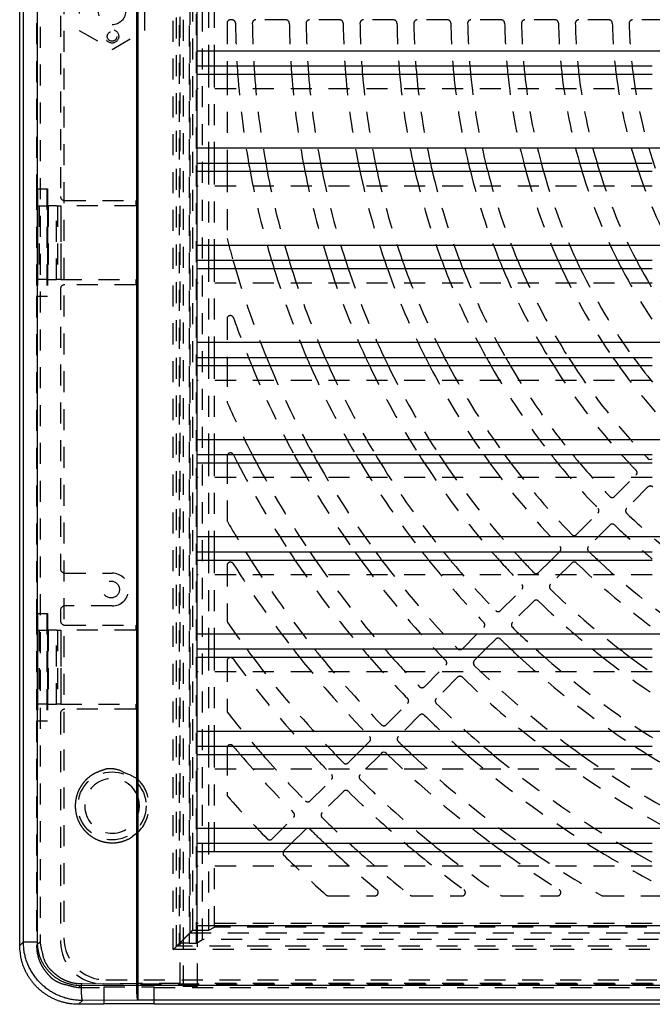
# Model space of a CAD drawing. Extents: x 1.5 to 27.9, y 0.7 to 20.5.
# Tile 1 of 34: x 1.5 to 5.2, y 1.7 to 7.5. Entities that reach past the tile are written whole.
import ezdxf

# ---------------------------------------------------------------- set-up
doc = ezdxf.new("R2010")
doc.units = 0
doc.linetypes.add('HIDDEN', pattern=[0.1875, 0.125, -0.0625])
doc.layers.add('ACSRY', color=30, linetype='CONTINUOUS')

# ---------------------------------------------------------------- blocks, each defined once
blk = doc.blocks.new('*E1')
at = {"layer": 'ACSRY', "color": 30, "linetype": 'HIDDEN'}
blk.add_circle((0, 0), 1, dxfattribs=at)

msp = doc.modelspace()

# ---------------------------------------------------------------- linework, layer by layer
at = {"layer": 'ACSRY', "color": 30, "linetype": 'CONTINUOUS'}
for p, q in [((2.1525, 1.8062), (2.1525, 13.3876)), ((2.1577, 13.3876), (2.1577, 1.8062)), ((1.4562, 2.0414), (1.4562, 13.1524)), ((1.4779, 2.0631), (1.4779, 13.1307)), ((1.5599, 13.1307), (1.5599, 2.0631)), ((2.5112, 7.3614), (2.5112, 7.8517)), ((13.3862, 7.3614), (2.5112, 7.3614)), ((2.5112, 6.7834), (2.5112, 7.2737)), ((2.5112, 7.2737), (5.2172, 7.2737)), ((2.5812, 7.2244), (2.5812, 7.2737)), ((2.6136, 7.2244), (2.6136, 7.2737)), ((2.6887, 7.2737), (2.6887, 7.2244)), ((2.5112, 7.2244), (5.2172, 7.2244)), ((13.3862, 6.7834), (2.5112, 6.7834)), ((2.5112, 6.2054), (2.5112, 6.6957)), ((2.5112, 6.6957), (5.2172, 6.6957)), ((2.5812, 6.6464), (2.5812, 6.6957)), ((2.6136, 6.6464), (2.6136, 6.6957)), ((2.6887, 6.6957), (2.6887, 6.6464)), ((2.5112, 6.6464), (5.2172, 6.6464)), ((13.3862, 6.2054), (2.5112, 6.2054)), ((2.5112, 5.6274), (2.5112, 6.1177)), ((2.5112, 6.1177), (5.2172, 6.1177)), ((2.5812, 6.0684), (2.5812, 6.1177)), ((2.6136, 6.0684), (2.6136, 6.1177)), ((2.5112, 6.0684), (5.2172, 6.0684)), ((13.3862, 5.6274), (2.5112, 5.6274)), ((2.5112, 5.0494), (2.5112, 5.5397)), ((2.5112, 5.5397), (5.2172, 5.5397)), ((2.5812, 5.4904), (2.5812, 5.5397)), ((2.6136, 5.4904), (2.6136, 5.5397)), ((2.6887, 5.5397), (2.6887, 5.4904)), ((2.5112, 5.4904), (5.2172, 5.4904)), ((13.3862, 5.0494), (2.5112, 5.0494)), ((2.5112, 4.4714), (2.5112, 4.9617)), ((2.5112, 4.9617), (5.2172, 4.9617)), ((2.5812, 4.9124), (2.5812, 4.9617)), ((2.6136, 4.9124), (2.6136, 4.9617)), ((2.6887, 4.9513), (2.6887, 4.9124)), ((2.5112, 4.9124), (5.2172, 4.9124)), ((13.3862, 4.4714), (2.5112, 4.4714)), ((2.5112, 3.8934), (2.5112, 4.3837)), ((2.5112, 4.3837), (5.2172, 4.3837)), ((2.5112, 4.3344), (5.2172, 4.3344)), ((2.5812, 4.3344), (2.5812, 4.3837)), ((2.6136, 4.3344), (2.6136, 4.3837)), ((4.6155, 4.3344), (4.6648, 4.3837)), ((13.3862, 3.8934), (2.5112, 3.8934)), ((2.5112, 3.3154), (2.5112, 3.8057)), ((2.5112, 3.8057), (5.2172, 3.8057)), ((2.5112, 3.7564), (5.2172, 3.7564)), ((2.5812, 3.7564), (2.5812, 3.8057)), ((2.6136, 3.7564), (2.6136, 3.8057)), ((4.2282, 3.8057), (4.1789, 3.7564)), ((13.3862, 3.3154), (2.5112, 3.3154)), ((2.5112, 2.7374), (2.5112, 3.2277)), ((2.5112, 3.2277), (5.2172, 3.2277)), ((2.5812, 3.1784), (2.5812, 3.2277)), ((2.6136, 3.1784), (2.6136, 3.2277)), ((3.4595, 3.1784), (3.5088, 3.2277)), ((2.5112, 3.1784), (5.2172, 3.1784)), ((2.6887, 3.2161), (2.6887, 3.1784)), ((3.6073, 3.1848), (3.6009, 3.1784)), ((13.3862, 2.7374), (2.5112, 2.7374)), ((2.5112, 2.1594), (2.5112, 2.6497)), ((2.5112, 2.6497), (5.2172, 2.6497)), ((2.5812, 2.6004), (2.5812, 2.6497)), ((2.6136, 2.6004), (2.6136, 2.6497)), ((3.0722, 2.6497), (3.0275, 2.605)), ((2.5112, 2.6004), (5.2172, 2.6004)), ((13.3862, 2.1594), (2.5112, 2.1594)), ((1.4562, 2.0414), (1.4779, 2.0631)), ((1.4779, 2.0631), (1.5599, 2.0631)), ((1.8208, 1.8046), (2.1525, 1.8062)), ((2.1577, 1.8062), (13.7397, 1.8062)), ((1.8286, 1.7148), (1.8057, 1.6919)), ((2.159, 1.7163), (1.8286, 1.7148)), ((13.7384, 1.7163), (2.159, 1.7163)), ((1.9562, 1.6919), (1.8057, 1.6919)), ((1.9562, 1.6919), (1.9562, 1.6961)), ((1.9562, 1.6961), (2.2562, 1.6961)), ((2.2562, 1.6961), (2.2562, 1.6919)), ((14.0917, 1.6919), (2.2562, 1.6919))]:
    msp.add_line(p, q, dxfattribs=at)
at = {"layer": 'ACSRY', "color": 30, "linetype": 'HIDDEN'}
for p, q in [((2.4112, 1.8157), (2.4112, 13.3781)), ((2.4291, 1.7978), (2.4291, 13.396)), ((2.3689, 2.0171), (2.3689, 13.1767)), ((1.5773, 13.1311), (1.5773, 2.0626)), ((2.3892, 2.0369), (2.3892, 13.1569)), ((2.4048, 13.1407), (2.4048, 2.053)), ((2.4647, 13.1378), (2.4647, 2.056)), ((2.5079, 2.056), (2.5079, 13.1378)), ((1.7192, 13.1069), (1.7192, 2.0869)), ((2.4688, 2.117), (2.4688, 13.0768)), ((2.4837, 13.0619), (2.4837, 2.1319)), ((2.5438, 2.0775), (2.5438, 13.1163)), ((2.1594, 3.0293), (2.1594, 12.1645)), ((1.6987, 8.6969), (1.6987, 6.4969)), ((1.5563, 8.6519), (1.5563, 6.5419)), ((2.5812, 7.2737), (2.5812, 7.8024)), ((2.6136, 7.2737), (2.6136, 7.8024)), ((1.8102, 7.7095), (1.8102, 7.4843)), ((2.2002, 7.4843), (2.2002, 7.7095)), ((2.6887, 7.5269), (2.6887, 7.2737)), ((2.7192, 7.5469), (2.7087, 7.5469)), ((3.0392, 7.5469), (2.8592, 7.5469)), ((3.3592, 7.5469), (3.1792, 7.5469)), ((3.6793, 7.5469), (3.4992, 7.5469)), ((3.9993, 7.5469), (3.8193, 7.5469)), ((4.3194, 7.5469), (4.1393, 7.5469)), ((4.6394, 7.5469), (4.4594, 7.5469)), ((4.9595, 7.5469), (4.7795, 7.5469)), ((5.2796, 7.5469), (5.0995, 7.5469)), ((1.8102, 7.4843), (2.0052, 7.3717)), ((2.0052, 7.3717), (2.2002, 7.4843)), ((2.5112, 7.2737), (2.5112, 7.3614)), ((2.5812, 6.6957), (2.5812, 7.2244)), ((2.6136, 6.6957), (2.6136, 7.2244)), ((2.6887, 7.2244), (2.6887, 6.6957)), ((5.2172, 7.1367), (2.5112, 7.1367)), ((2.5112, 6.6957), (2.5112, 6.7834)), ((2.5812, 6.1177), (2.5812, 6.6464)), ((2.6136, 6.1177), (2.6136, 6.6464)), ((2.6887, 6.6464), (2.6887, 6.2513)), ((1.5563, 6.5419), (1.5625, 6.5419)), ((1.5563, 6.5419), (1.5563, 5.9019)), ((1.5625, 6.5419), (1.6183, 6.5419)), ((1.5625, 6.5419), (1.5625, 5.9019)), ((1.6183, 6.5419), (1.6212, 6.5419)), ((1.6183, 6.5419), (1.6183, 5.9019)), ((1.6212, 6.5419), (1.6212, 5.9019)), ((5.2172, 6.5587), (2.5112, 6.5587)), ((1.5617, 6.4419), (1.6255, 6.4419)), ((1.5617, 6.4419), (1.5617, 6.0019)), ((1.5717, 6.4419), (1.5717, 6.0019)), ((1.6217, 6.4419), (1.6217, 6.0019)), ((1.6237, 6.4419), (1.6237, 6.0019)), ((1.6758, 6.4419), (1.6255, 6.4419)), ((1.6255, 6.4419), (1.6255, 6.0019)), ((1.6758, 6.4419), (1.6805, 6.4419)), ((1.6758, 6.0019), (1.6758, 6.4419)), ((1.6805, 6.4419), (1.7002, 6.4419)), ((1.6805, 6.4419), (1.6805, 6.0019)), ((2.1457, 6.4419), (1.7002, 6.4419)), ((1.7002, 6.4419), (1.7002, 6.0019)), ((1.7023, 6.0019), (1.7023, 6.4419)), ((1.7237, 6.4719), (2.1457, 6.4719)), ((2.1457, 6.4719), (2.1457, 6.4419)), ((2.5112, 6.1177), (2.5112, 6.2054)), ((2.5812, 5.5397), (2.5812, 6.0684)), ((2.6136, 5.5397), (2.6136, 6.0684)), ((1.6255, 6.0019), (1.5617, 6.0019)), ((1.6255, 6.0019), (1.6758, 6.0019)), ((1.6805, 6.0019), (1.6758, 6.0019)), ((1.7002, 6.0019), (1.6805, 6.0019)), ((1.7002, 6.0019), (2.1457, 6.0019)), ((2.1457, 6.0019), (2.1457, 5.9719)), ((5.2172, 5.9807), (2.5112, 5.9807)), ((1.6987, 5.9469), (1.6987, 4.2819)), ((2.1457, 5.9719), (1.7237, 5.9719)), ((1.5625, 5.9019), (1.5563, 5.9019)), ((1.5563, 5.9019), (1.5563, 4.0169)), ((1.6183, 5.9019), (1.5625, 5.9019)), ((1.6212, 5.9019), (1.6183, 5.9019)), ((2.6887, 5.768), (2.6887, 5.5397)), ((2.5112, 5.5397), (2.5112, 5.6274)), ((2.5812, 4.9617), (2.5812, 5.4904)), ((2.6136, 4.9617), (2.6136, 5.4904)), ((2.6887, 5.4904), (2.6887, 5.2784)), ((5.2172, 5.4027), (2.5112, 5.4027)), ((2.5112, 4.9617), (2.5112, 5.0494)), ((2.5812, 4.3837), (2.5812, 4.9124)), ((2.6136, 4.3837), (2.6136, 4.9124)), ((2.6887, 4.9124), (2.6887, 4.5728)), ((5.2172, 4.8247), (2.5112, 4.8247)), ((4.9934, 4.7123), (5.1207, 4.8396)), ((5.1914, 4.7689), (5.0641, 4.6416)), ((4.7671, 4.486), (4.8944, 4.6133)), ((4.9651, 4.5426), (4.8378, 4.4153)), ((2.5112, 4.3837), (2.5112, 4.4714)), ((2.5812, 3.8057), (2.5812, 4.3344)), ((2.6136, 3.8057), (2.6136, 4.3344)), ((4.5408, 4.2597), (4.6155, 4.3344)), ((4.6648, 4.3837), (4.6681, 4.387)), ((2.6887, 4.3017), (2.6887, 3.9748)), ((4.7388, 4.3163), (4.6115, 4.189)), ((1.7237, 4.2569), (2.0052, 4.2569)), ((5.2172, 4.2467), (2.5112, 4.2467)), ((4.3145, 4.0334), (4.4418, 4.1607)), ((2.0052, 4.0609), (1.7237, 4.0609)), ((4.5125, 4.09), (4.3852, 3.9627)), ((1.5563, 4.0169), (1.5625, 4.0169)), ((1.5563, 4.0169), (1.5563, 3.3769)), ((1.5625, 4.0169), (1.6183, 4.0169)), ((1.5625, 4.0169), (1.5625, 3.3769)), ((1.6183, 4.0169), (1.6212, 4.0169)), ((1.6183, 4.0169), (1.6183, 3.3769)), ((1.6212, 4.0169), (1.6212, 3.3769)), ((1.6987, 4.0359), (1.6987, 3.9719)), ((1.7237, 3.9469), (2.1457, 3.9469)), ((2.1457, 3.9469), (2.1457, 3.9169)), ((4.0882, 3.8071), (4.2155, 3.9344)), ((1.5617, 3.9169), (1.5617, 3.4769)), ((1.5617, 3.9169), (1.6255, 3.9169)), ((1.5717, 3.9169), (1.5717, 3.4769)), ((1.6217, 3.9169), (1.6217, 3.4769)), ((1.6237, 3.9169), (1.6237, 3.4769)), ((1.6758, 3.9169), (1.6255, 3.9169)), ((1.6255, 3.9169), (1.6255, 3.4769)), ((1.6758, 3.9169), (1.6805, 3.9169)), ((1.6758, 3.4769), (1.6758, 3.9169)), ((1.6805, 3.9169), (1.7002, 3.9169)), ((1.6805, 3.9169), (1.6805, 3.4769)), ((2.1457, 3.9169), (1.7002, 3.9169)), ((1.7002, 3.9169), (1.7002, 3.4769)), ((1.7023, 3.4769), (1.7023, 3.9169)), ((2.5112, 3.8057), (2.5112, 3.8934)), ((4.2862, 3.8637), (4.2282, 3.8057)), ((2.5812, 3.2277), (2.5812, 3.7564)), ((2.6136, 3.2277), (2.6136, 3.7564)), ((4.1789, 3.7564), (4.1589, 3.7364)), ((2.6887, 3.7339), (2.6887, 3.4377)), ((3.8619, 3.5808), (3.9892, 3.7081)), ((5.2172, 3.6687), (2.5112, 3.6687)), ((4.0599, 3.6374), (3.9326, 3.5101)), ((1.6255, 3.4769), (1.5617, 3.4769)), ((1.6255, 3.4769), (1.6758, 3.4769)), ((1.6805, 3.4769), (1.6758, 3.4769)), ((1.7002, 3.4769), (1.6805, 3.4769)), ((1.7002, 3.4769), (2.1457, 3.4769)), ((2.1457, 3.4769), (2.1457, 3.4469)), ((3.6356, 3.3545), (3.7629, 3.4818)), ((1.6987, 3.4219), (1.6987, 2.0639)), ((2.1457, 3.4469), (1.7237, 3.4469)), ((3.8336, 3.4111), (3.7063, 3.2838)), ((1.5625, 3.3769), (1.5563, 3.3769)), ((1.5563, 3.3769), (1.5563, 2.0417)), ((1.6183, 3.3769), (1.5625, 3.3769)), ((1.6212, 3.3769), (1.6183, 3.3769)), ((2.5112, 3.2277), (2.5112, 3.3154)), ((3.5088, 3.2277), (3.5366, 3.2555)), ((2.5812, 2.6497), (2.5812, 3.1784)), ((2.6136, 2.6497), (2.6136, 3.1784)), ((2.6887, 3.1784), (2.6887, 2.9404)), ((3.4093, 3.1282), (3.4595, 3.1784)), ((3.6009, 3.1784), (3.48, 3.0575)), ((5.2172, 3.0907), (2.5112, 3.0907)), ((3.183, 2.9019), (3.3103, 3.0292)), ((3.381, 2.9585), (3.2538, 2.8312)), ((2.1594, 2.8207), (2.1594, 2.923)), ((2.9568, 2.6757), (3.084, 2.8029)), ((2.1594, 1.8157), (2.1594, 2.7145)), ((2.5112, 2.6497), (2.5112, 2.7374)), ((3.1548, 2.7322), (3.0722, 2.6497)), ((2.5812, 2.1319), (2.5812, 2.6004)), ((2.6136, 2.1513), (2.6136, 2.6004)), ((5.2172, 2.5127), (2.5112, 2.5127)), ((3.2922, 2.3369), (3.5679, 2.3369)), ((3.7895, 2.3369), (4.0857, 2.3369)), ((4.3266, 2.3369), (4.6535, 2.3369)), ((4.9246, 2.3369), (5.3031, 2.3369)), ((5.2172, 2.1717), (2.5112, 2.1717)), ((2.4837, 2.1319), (2.4688, 2.117)), ((2.4688, 2.117), (13.4286, 2.117)), ((2.4837, 2.1319), (2.5812, 2.1319)), ((2.5112, 2.1594), (2.5112, 1.8157)), ((2.5812, 2.1319), (2.6136, 2.1513)), ((13.2838, 2.1513), (2.6136, 2.1513)), ((1.5773, 2.0626), (1.5563, 2.0417)), ((2.4048, 2.053), (2.3889, 2.0371)), ((2.4647, 2.056), (2.5079, 2.056)), ((2.5079, 2.056), (2.5438, 2.0775)), ((13.3536, 2.0775), (2.5438, 2.0775)), ((13.5285, 2.0171), (2.3689, 2.0171)), ((2.3889, 2.0371), (2.3892, 2.0369)), ((13.5092, 2.0369), (2.3892, 2.0369)), ((1.8281, 1.8141), (2.1594, 1.8157)), ((1.9692, 1.8369), (13.9292, 1.8369)), ((2.4112, 1.8157), (2.1594, 1.8157)), ((2.4291, 1.7978), (2.4112, 1.8157)), ((2.5112, 1.8157), (2.5112, 1.7978)), ((5.2172, 1.8157), (2.5112, 1.8157)), ((1.806, 1.792), (1.8281, 1.8141)), ((1.806, 1.792), (1.9562, 1.792)), ((1.9487, 1.8139), (13.9487, 1.8139)), ((1.9562, 1.7962), (1.9562, 1.6961)), ((1.9562, 1.7962), (2.2562, 1.7962)), ((2.2562, 1.6961), (2.2562, 1.7962)), ((2.2562, 1.792), (14.0914, 1.792)), ((2.5112, 1.7978), (2.4291, 1.7978))]:
    msp.add_line(p, q, dxfattribs=at)
for points in [[(2.1594, 2.7145), (2.1277, 2.6891, -0.040642), (2.0933, 2.6702, -0.045987), (2.0559, 2.658, -0.044456), (2.0174, 2.6525, -0.043637), (1.9803, 2.6539, -0.042805), (1.946, 2.6606, -0.037626), (1.9157, 2.6717, -0.038481), (1.8881, 2.6867, -0.036367), (1.8622, 2.706, -0.035462), (1.8383, 2.7302, -0.039699), (1.8173, 2.7599, -0.040264), (1.8007, 2.7942, -0.043483), (1.7903, 2.8321, -0.044426), (1.7865, 2.8719, -0.045177), (1.7902, 2.9117, -0.045283), (1.8007, 2.9496, -0.044888), (1.8174, 2.9838, -0.043387), (1.8383, 3.0136, -0.038183), (1.862, 3.0379, -0.040116), (1.8881, 3.0571, -0.044064), (1.9166, 3.0714, -0.033902), (1.946, 3.0831, -0.008895), (1.9764, 3.0927, -0.049989), (2.0174, 3.0913, -0.100653), (2.0791, 3.0695, -0.047754), (2.1594, 3.0293, -0.020935)], [(2.3689, 2.0171), (2.3738, 2.0216, 0.002945), (2.3786, 2.0261, 0.003191), (2.3833, 2.0307, 0.002981), (2.388, 2.0353, 0.002265), (2.3926, 2.04, 0.001726), (2.3972, 2.0446, 0.001218), (2.4017, 2.0492, 0.00083), (2.4062, 2.0538, 0.00046), (2.4106, 2.0584, 0.000209), (2.4149, 2.0629, 0.000012), (2.4192, 2.0673, -0.000192), (2.4234, 2.0717, -0.000459), (2.4276, 2.076, -0.000694), (2.4317, 2.0801, -0.00095), (2.4357, 2.0841, -0.000997), (2.4396, 2.088, -0.000812), (2.4433, 2.0918, -0.000648), (2.4469, 2.0954, -0.000442), (2.4503, 2.0988, -0.000288), (2.4536, 2.102, -0.00013), (2.4566, 2.105, -0.000058), (2.4593, 2.1076, -0.000079), (2.4617, 2.11, -0.000059), (2.4639, 2.1122, 0.000059), (2.4663, 2.1145, 0.000086), (2.4688, 2.117, 0.000051)], [(1.8281, 1.8141), (1.7961, 1.816, -0.03471), (1.7642, 1.822, -0.031593), (1.7324, 1.8325, -0.032197), (1.7015, 1.8476, -0.039237), (1.6728, 1.8679, -0.033275), (1.6472, 1.89, -0.017993), (1.6256, 1.9126, -0.040953), (1.6072, 1.9444, -0.067593), (1.5911, 1.9951, -0.037024), (1.5773, 2.0626, -0.02022)], [(2.4647, 2.056), (2.46, 2.056, 0.001297), (2.4554, 2.0559, 0.001439), (2.451, 2.0559, 0.001423), (2.4466, 2.0558, 0.001222), (2.4423, 2.0557, 0.00108), (2.4382, 2.0555, 0.000935), (2.4343, 2.0554, 0.000862), (2.4305, 2.0553, 0.000826), (2.4269, 2.0551, 0.000873), (2.4235, 2.055, 0.001009), (2.4203, 2.0548, 0.001452), (2.4174, 2.0547, 0.002364), (2.4147, 2.0545, 0.002253), (2.4123, 2.0543, 0.000526), (2.4103, 2.0542, 0.004738), (2.4084, 2.054, 0.017833), (2.4066, 2.0536, 0.021137), (2.4048, 2.053, 0.019214)], [(1.5563, 2.0417), (1.5579, 2.0126, 0.034379), (1.5633, 1.9832, 0.028974), (1.5724, 1.9531, 0.029886), (1.5861, 1.9233, 0.038613), (1.605, 1.8948, 0.031845), (1.6259, 1.8687, 0.015331), (1.6476, 1.8461, 0.042012), (1.68, 1.8261, 0.072518), (1.7335, 1.8081, 0.038098), (1.806, 1.792, 0.01974)], [(2.1537, 1.7807), (2.1535, 1.779, 0.001795), (2.1532, 1.7774, 0.001363), (2.1529, 1.7757, 0.001594), (2.1526, 1.7739, 0.002514), (2.1524, 1.7721, 0.003117), (2.1521, 1.7702, 0.003623), (2.1519, 1.7684, 0.004164), (2.1518, 1.7665, 0.004916), (2.1516, 1.7645, 0.005295), (2.1515, 1.7626, 0.005487), (2.1515, 1.7606, 0.006897), (2.1515, 1.7586, 0.009659), (2.1516, 1.7566, 0.010094), (2.1518, 1.7545, 0.00882), (2.152, 1.7524, 0.007644), (2.1523, 1.7503, 0.006389), (2.1527, 1.7482, 0.005399), (2.1531, 1.7461, 0.004425), (2.1536, 1.744, 0.00361), (2.154, 1.7418, 0.002722), (2.1545, 1.7398, 0.001991), (2.155, 1.7377, 0.001206), (2.1555, 1.7357, 0.000369), (2.156, 1.7337, -0.000787), (2.1565, 1.7318, -0.001366), (2.1569, 1.73, -0.001595), (2.1573, 1.7283, -0.004087), (2.1576, 1.7265, -0.00775), (2.1579, 1.7245, -0.006655), (2.1583, 1.7222, -0.004907)], [(2.1551, 1.7927), (2.1551, 1.7925, -0.00078), (2.1551, 1.7923, -0.000816), (2.1551, 1.7922, -0.000783), (2.1551, 1.792, -0.000674), (2.1551, 1.7918, -0.000628), (2.1551, 1.7917, -0.000637), (2.1551, 1.7915, -0.000631), (2.1551, 1.7914, -0.00061), (2.1551, 1.7912, -0.000594), (2.155, 1.791, -0.000579), (2.155, 1.7909, -0.000568), (2.155, 1.7907, -0.000556), (2.155, 1.7905, -0.000545), (2.155, 1.7904, -0.000533), (2.155, 1.7902, -0.000528), (2.155, 1.7901, -0.000528), (2.155, 1.7899, -0.000506), (2.1549, 1.7897, -0.000466), (2.1549, 1.7896, -0.000501), (2.1549, 1.7894, -0.000578), (2.1549, 1.7893, -0.000439), (2.1549, 1.7891, -0.000167), (2.1549, 1.789, -0.000589), (2.1549, 1.7888, -0.000973), (2.1548, 1.7885, -0.000474), (2.1548, 1.7881, -0.000254)], [(2.1552, 1.7973), (2.1552, 1.7972, -0.001223), (2.1552, 1.797, -0.001261), (2.1552, 1.7968, -0.001226), (2.1552, 1.7967, -0.001108), (2.1552, 1.7965, -0.001021), (2.1552, 1.7963, -0.000944), (2.1552, 1.7962, -0.000867), (2.1552, 1.796, -0.000772), (2.1552, 1.7958, -0.000704), (2.1552, 1.7957, -0.000645), (2.1552, 1.7955, -0.000623), (2.1552, 1.7953, -0.00063), (2.1552, 1.7952, -0.00063), (2.1552, 1.795, -0.000622), (2.1552, 1.7948, -0.000625), (2.1552, 1.7947, -0.000635), (2.1552, 1.7945, -0.000609), (2.1552, 1.7943, -0.000554), (2.1552, 1.7942, -0.000597), (2.1552, 1.794, -0.000699), (2.1552, 1.7938, -0.000511), (2.1552, 1.7936, -0.000119), (2.1552, 1.7935, -0.000733), (2.1552, 1.7933, -0.001406), (2.1552, 1.793, -0.000697), (2.1551, 1.7927, -0.000362)], [(2.1581, 1.7269), (2.1581, 1.7291, -0.001889), (2.1581, 1.7314, -0.00202), (2.1582, 1.7339, -0.001527), (2.1582, 1.7364, -0.0005), (2.1583, 1.739, 0.000176), (2.1584, 1.7417, 0.000732), (2.1584, 1.7445, 0.001225), (2.1584, 1.7473, 0.001809), (2.1584, 1.7502, 0.0023), (2.1584, 1.7531, 0.002869), (2.1583, 1.756, 0.003409), (2.1582, 1.7589, 0.004013), (2.1581, 1.7618, 0.003874), (2.1579, 1.7648, 0.003016), (2.1576, 1.7678, 0.002324), (2.1574, 1.7709, 0.001548), (2.1571, 1.774, 0.00113), (2.1568, 1.7771, 0.001314), (2.1565, 1.7798, -0.000267), (2.1562, 1.7834, -0.002822), (2.1557, 1.7889, -0.001514), (2.1552, 1.7961, -0.000671)]]:
    msp.add_lwpolyline(points, format="xyb", dxfattribs=at)
at = {"layer": 'ACSRY', "color": 30, "linetype": 'CONTINUOUS'}
for points in [[(1.8286, 1.7148), (1.8149, 1.715, -0.009666), (1.8013, 1.7158, -0.009712), (1.7876, 1.7171, -0.009681), (1.7741, 1.7189, -0.009631), (1.7606, 1.7213, -0.009615), (1.7472, 1.7241, -0.009617), (1.7339, 1.7275, -0.009628), (1.7208, 1.7314, -0.009656), (1.7078, 1.7358, -0.009704), (1.695, 1.7407, -0.009782), (1.6824, 1.7462, -0.009822), (1.67, 1.7521, -0.009834), (1.6579, 1.7585, -0.00981), (1.646, 1.7653, -0.00975), (1.6344, 1.7727, -0.009721), (1.6231, 1.7804, -0.009718), (1.6121, 1.7887, -0.009726), (1.6015, 1.7973, -0.009746), (1.5911, 1.8064, -0.009792), (1.5812, 1.8158, -0.009874), (1.5716, 1.8257, -0.00991), (1.5624, 1.8359, -0.009907), (1.5537, 1.8465, -0.009878), (1.5453, 1.8574, -0.009821), (1.5374, 1.8687, -0.009759), (1.5299, 1.8802, -0.009687), (1.5229, 1.8921, -0.009767), (1.5164, 1.9042, -0.009973), (1.5104, 1.9166, -0.009733), (1.5048, 1.9291, -0.009167), (1.4997, 1.9418, -0.010132), (1.4952, 1.9549, -0.012064), (1.4912, 1.9685, -0.009196), (1.4877, 1.9813, -0.003218), (1.4848, 1.9931, -0.012734), (1.4823, 2.0083, -0.021981), (1.48, 2.032, -0.010765), (1.4779, 2.0631, -0.005683)], [(1.5599, 2.0631), (1.5601, 2.0529, 0.009793), (1.5607, 2.0427, 0.009838), (1.5617, 2.0325, 0.009818), (1.5631, 2.0224, 0.009794), (1.565, 2.0123, 0.009797), (1.5672, 2.0023, 0.009811), (1.5698, 1.9924, 0.009853), (1.5727, 1.9827, 0.009934), (1.5761, 1.973, 0.00996), (1.5799, 1.9635, 0.009933), (1.584, 1.9542, 0.00989), (1.5885, 1.945, 0.009824), (1.5934, 1.936, 0.009789), (1.5986, 1.9272, 0.009776), (1.6041, 1.9186, 0.009777), (1.61, 1.9103, 0.009792), (1.6162, 1.9022, 0.009831), (1.6227, 1.8943, 0.009903), (1.6295, 1.8867, 0.009938), (1.6367, 1.8794, 0.009937), (1.6441, 1.8724, 0.009897), (1.6517, 1.8657, 0.00981), (1.6597, 1.8593, 0.00977), (1.6679, 1.8532, 0.009764), (1.6763, 1.8474, 0.009733), (1.6849, 1.842, 0.009677), (1.6937, 1.8369, 0.009784), (1.7028, 1.8321, 0.010033), (1.712, 1.8278, 0.009784), (1.7213, 1.8238, 0.009147), (1.7308, 1.8201, 0.010011), (1.7405, 1.8169, 0.011803), (1.7506, 1.814, 0.008961), (1.7602, 1.8115, 0.003116), (1.7689, 1.8094, 0.012516), (1.7802, 1.8076, 0.021658), (1.7977, 1.806, 0.010611), (1.8208, 1.8046, 0.0056)], [(1.8057, 1.6919), (1.786, 1.6924, -0.013783), (1.7665, 1.6941, -0.013926), (1.7471, 1.6968, -0.013905), (1.7279, 1.7006, -0.013874), (1.7089, 1.7055, -0.013924), (1.6902, 1.7115, -0.01402), (1.6719, 1.7184, -0.014035), (1.654, 1.7264, -0.013991), (1.6366, 1.7354, -0.013932), (1.6197, 1.7454, -0.013853), (1.6034, 1.7563, -0.013854), (1.5877, 1.7681, -0.013934), (1.5727, 1.7807, -0.013994), (1.5585, 1.7942, -0.01406), (1.545, 1.8084, -0.014168), (1.5324, 1.8234, -0.01429), (1.5206, 1.8392, -0.013825), (1.5097, 1.8554, -0.012888), (1.4998, 1.8722, -0.014166), (1.4907, 1.8897, -0.016921), (1.4827, 1.9082, -0.012995), (1.4758, 1.9259, -0.004692), (1.47, 1.9422, -0.018161), (1.4649, 1.9636, -0.031256), (1.4603, 1.9971, -0.015281), (1.4562, 2.0414, -0.008036)], [(1.8208, 1.8046), (1.8209, 1.794, 0.002923), (1.8211, 1.7833, 0.002641), (1.8214, 1.7725, 0.002873), (1.8219, 1.7619, 0.003972), (1.8225, 1.7518, 0.003897), (1.8232, 1.7427, 0.002237), (1.8239, 1.7348, 0.006627), (1.8249, 1.7278, 0.019601), (1.8265, 1.7211, 0.024131), (1.8286, 1.7148, 0.023539)], [(2.159, 1.7163), (2.1586, 1.7168, -0.090379), (2.1581, 1.7176, -0.044699), (2.1577, 1.7188, -0.024471), (2.1573, 1.7203, -0.015443), (2.1568, 1.7222, -0.010544), (2.1564, 1.7243, -0.00779), (2.156, 1.7268, -0.005977), (2.1557, 1.7296, -0.004822), (2.1553, 1.7327, -0.003956), (2.1549, 1.7362, -0.003351), (2.1546, 1.7398, -0.002917), (2.1543, 1.7438, -0.002633), (2.154, 1.7481, -0.002281), (2.1537, 1.7526, -0.001962), (2.1534, 1.7573, -0.001979), (2.1532, 1.7623, -0.002183), (2.153, 1.7676, -0.001561), (2.1528, 1.7726, -0.000507), (2.1527, 1.7773, -0.002054), (2.1526, 1.7835, -0.003361), (2.1525, 1.7933, -0.001573), (2.1525, 1.8062, -0.00081)], [(2.1525, 1.8062), (2.1526, 1.8062, 0.000166), (2.1527, 1.8062, 0.000177), (2.1528, 1.8062, 0.000166), (2.1529, 1.8062, 0.000129), (2.153, 1.8062, 0.000103), (2.1532, 1.8062, 0.000079), (2.1533, 1.8062, 0.000056), (2.1534, 1.8062, 0.000026), (2.1535, 1.8062, 0.000009), (2.1536, 1.8062, 0.000001), (2.1538, 1.8062, -0.000002), (2.1539, 1.8062, 0), (2.154, 1.8062, 0.000001), (2.1541, 1.8062, 0), (2.1542, 1.8062, 0), (2.1544, 1.8062, 0), (2.1545, 1.8062, 0), (2.1546, 1.8062, 0), (2.1547, 1.8062, 0), (2.1548, 1.8062, 0), (2.1549, 1.8062, 0), (2.1551, 1.8062, 0), (2.1552, 1.8062, 0), (2.1553, 1.8062, 0), (2.1554, 1.8062, 0), (2.1555, 1.8062), (2.1557, 1.8062, 0), (2.1558, 1.8062, 0), (2.1559, 1.8062), (2.156, 1.8062, 0), (2.1561, 1.8062, 0), (2.1563, 1.8062, 0.000002), (2.1564, 1.8062, 0), (2.1565, 1.8062, -0.000006), (2.1566, 1.8062, 0.000001), (2.1567, 1.8062, 0.000023), (2.1569, 1.8062, -0.000005), (2.157, 1.8062, -0.000099), (2.1571, 1.8062, 0.000028), (2.1572, 1.8062, 0.000294), (2.1574, 1.8062, 0.000159), (2.1577, 1.8062, 0.000071)], [(2.1548, 1.7881), (2.1548, 1.7879, -0.000668), (2.1547, 1.7876, -0.000694), (2.1547, 1.7873, -0.00067), (2.1547, 1.7871, -0.000591), (2.1546, 1.7868, -0.000533), (2.1546, 1.7865, -0.000483), (2.1546, 1.7862, -0.00043), (2.1545, 1.786, -0.000359), (2.1545, 1.7857, -0.000322), (2.1545, 1.7854, -0.000307), (2.1544, 1.7852, -0.000411), (2.1544, 1.7849, -0.00066), (2.1544, 1.7846, -0.000888), (2.1543, 1.7844, -0.001154), (2.1543, 1.7841, -0.001303), (2.1543, 1.7838, -0.001365), (2.1542, 1.7836, -0.001282), (2.1542, 1.7833, -0.001057), (2.1541, 1.783, -0.000938), (2.1541, 1.7828, -0.000823), (2.154, 1.7825, -0.000611), (2.154, 1.7822, -0.000429), (2.154, 1.782, -0.000433), (2.1539, 1.7817, -0.000179), (2.1538, 1.7813, -0.000053), (2.1537, 1.7807, -0.000058)], [(2.1552, 1.7976), (2.1552, 1.7975, -0.00026), (2.1552, 1.7975, -0.000212), (2.1552, 1.7974, -0.000295), (2.1552, 1.7973, -0.00058), (2.1552, 1.7973, -0.000842), (2.1552, 1.7972, -0.001098), (2.1552, 1.7972, -0.002048), (2.1552, 1.7971, -0.005276), (2.1552, 1.7971, -0.009988), (2.1552, 1.7971, -0.002179), (2.1552, 1.7971, -0.077962), (2.1552, 1.7971, -0.064948), (2.1552, 1.7972, -0.004042), (2.1552, 1.7973, -0.001271)], [(2.1552, 1.7976), (2.1552, 1.7976, 0.00893), (2.1552, 1.7976, 0.004676), (2.1552, 1.7976, 0.004393), (2.1552, 1.7975, 0.004837), (2.1552, 1.7975, 0.003425), (2.1552, 1.7975, 0.002317), (2.1552, 1.7974, 0.002059), (2.1552, 1.7973, 0.001836), (2.1552, 1.7972, 0.000874), (2.1552, 1.7971, 0.000116), (2.1552, 1.7971, 0.001106), (2.1552, 1.7969, 0.001083), (2.1552, 1.7966, 0.000325), (2.1552, 1.7961, 0.000139)], [(2.1577, 1.8062), (2.1577, 1.8004, -0.000029), (2.1578, 1.7948, -0.000037), (2.1579, 1.7892, -0.000031), (2.1579, 1.7837, -0.00001), (2.158, 1.7783, 0.000006), (2.158, 1.773, 0.000021), (2.1581, 1.7678, 0.000037), (2.1581, 1.7628, 0.000058), (2.1582, 1.758, 0.000078), (2.1582, 1.7533, 0.000102), (2.1583, 1.7488, 0.000132), (2.1583, 1.7446, 0.000173), (2.1584, 1.7405, 0.000207), (2.1584, 1.7367, 0.000236), (2.1585, 1.7332, 0.000331), (2.1585, 1.73, 0.000531), (2.1586, 1.7271, 0.000525), (2.1587, 1.7245, 0.00016), (2.1587, 1.7223, 0.00107), (2.1588, 1.7204, 0.003775), (2.1589, 1.7183, 0.004209), (2.159, 1.7163, 0.003739)], [(2.1583, 1.7222), (2.1583, 1.7223, 0.002736), (2.1583, 1.7225, 0.003999), (2.1582, 1.7226, 0.002528), (2.1582, 1.7228, -0.001737), (2.1582, 1.7229, -0.003304), (2.1582, 1.7231, -0.002678), (2.1582, 1.7232, -0.002013), (2.1582, 1.7234, -0.00116), (2.1582, 1.7236, -0.000464), (2.1582, 1.7237, 0.000244), (2.1582, 1.7239, 0.000447), (2.1582, 1.7241, 0.000223), (2.1582, 1.7242, 0.00004), (2.1582, 1.7244, -0.000146), (2.1582, 1.7246, -0.000328), (2.1582, 1.7247, -0.000551), (2.1582, 1.7249, -0.000638), (2.1582, 1.7251, -0.000635), (2.1581, 1.7253, -0.000668), (2.1581, 1.7254, -0.000689), (2.1581, 1.7256, -0.000506), (2.1581, 1.7258, -0.00023), (2.1581, 1.726, -0.000598), (2.1581, 1.7262, -0.00085), (2.1581, 1.7265, -0.000395), (2.1581, 1.7269, -0.000214)]]:
    msp.add_lwpolyline(points, format="xyb", dxfattribs=at)
at = {"layer": 'ACSRY', "color": 30, "linetype": 'HIDDEN'}
for centre, radius in [((2.0052, 7.5969), 0.08), ((2.0052, 7.4489), 0.0285), ((1.9992, 4.1589), 0.05), ((2.0052, 2.8719), 0.2025)]:
    msp.add_circle(centre, radius, dxfattribs=at)
for centre, radius, start, end in [((2.7087, 7.5269), 0.02, 90, 180.00001), ((2.7192, 7.5269), 0.02, 0.76689, 89.99998), ((7.9487, 7.5969), 5.21, 180.76689, 183.55639), ((2.8592, 7.5269), 0.02, 90, 180.78798), ((7.9487, 7.5969), 5.11, 180.78798, 183.62608), ((3.0392, 7.5269), 0.02, 0.81687, 89.99999), ((7.9487, 7.5969), 4.89, 180.81687, 183.78945), ((3.1792, 7.5269), 0.02, 90, 180.84085), ((7.9487, 7.5969), 4.79, 180.84085, 183.86868), ((3.3592, 7.5269), 0.02, 0.87383, 90.00002), ((7.9487, 7.5969), 4.57, 180.87383, 184.05523), ((3.4992, 7.5269), 0.02, 90, 180.90132), ((7.9487, 7.5969), 4.47, 180.90132, 184.14611), ((3.6793, 7.5269), 0.02, 0.93932, 89.99999), ((7.9487, 7.5969), 4.25, 180.93932, 184.36113), ((3.8193, 7.5269), 0.02, 90.00001, 180.97116), ((7.9487, 7.5969), 4.15, 180.97116, 184.46643), ((3.9993, 7.5269), 0.02, 1.01542, 89.99999), ((7.9487, 7.5969), 3.93, 181.01542, 184.71701), ((4.1393, 7.5269), 0.02, 90, 181.05274), ((7.9487, 7.5969), 3.83, 181.05274, 184.84046), ((4.3194, 7.5269), 0.02, 1.10495, 89.99998), ((7.9487, 7.5969), 3.61, 181.10495, 185.13622), ((4.4594, 7.5269), 0.02, 90, 181.14928), ((7.9487, 7.5969), 3.51, 181.14928, 185.28296), ((4.6394, 7.5269), 0.02, 1.21178, 90), ((7.9487, 7.5969), 3.29, 181.21178, 185.63733), ((4.7795, 7.5269), 0.02, 89.99998, 181.26531), ((7.9487, 7.5969), 3.19, 181.26531, 185.81465), ((4.9595, 7.5269), 0.02, 1.3415, 89.99998), ((7.9487, 7.5969), 2.97, 181.3415, 186.24702), ((5.0995, 7.5269), 0.02, 90, 181.40741), ((7.9487, 7.5969), 2.87, 181.40741, 186.4656), ((7.9487, 7.5969), 5.21, 184.09998, 189.96063), ((7.9487, 7.5969), 5.11, 184.18036, 190.1576), ((7.9487, 7.5969), 4.89, 184.36879, 190.61978), ((7.9487, 7.5969), 4.79, 184.46018, 190.84414), ((7.9487, 7.5969), 4.57, 184.67536, 191.37298), ((7.9487, 7.5969), 4.47, 184.78019, 191.63092), ((7.9487, 7.5969), 4.25, 185.02826, 192.24208), ((7.9487, 7.5969), 4.15, 185.14974, 192.54182), ((7.9487, 7.5969), 3.93, 185.43887, 193.25635), ((7.9487, 7.5969), 3.83, 185.58132, 193.60903), ((7.9487, 7.5969), 3.61, 185.92264, 194.4559), ((7.9487, 7.5969), 3.51, 186.09201, 194.87712), ((7.9487, 7.5969), 3.29, 186.50108, 195.89738), ((7.9487, 7.5969), 3.19, 186.70579, 196.40959), ((7.9487, 7.5969), 2.97, 187.20506, 197.66362), ((7.9487, 7.5969), 2.87, 187.45751, 211.0238), ((7.9487, 7.5969), 5.21, 190.51178, 196.49382), ((7.9487, 7.5969), 5.11, 190.7199, 196.82611), ((7.9487, 7.5969), 4.89, 191.20829, 197.60728), ((7.9487, 7.5969), 4.79, 191.44541, 197.9873), ((7.9487, 7.5969), 4.57, 192.0044, 198.88514), ((7.9487, 7.5969), 4.47, 192.2771, 199.3242), ((7.9487, 7.5969), 4.25, 192.92333, 200.36764), ((7.9487, 7.5969), 4.15, 193.24033, 200.88106), ((7.9487, 7.5969), 3.93, 193.9962, 202.10975), ((7.9487, 7.5969), 3.83, 194.36939, 202.71883), ((7.9487, 7.5969), 3.61, 195.26575, 204.18885), ((7.9487, 7.5969), 3.51, 195.71174, 204.92422), ((7.9487, 7.5969), 3.29, 196.79246, 206.71797), ((7.9487, 7.5969), 3.19, 197.33526, 207.62568), ((7.9487, 7.5969), 2.97, 198.66496, 209.87047), ((1.7237, 6.4969), 0.025, 180, 269.99999), ((7.9487, 7.5969), 5.43, 194.40149, 195.80767), ((7.9487, 7.5969), 5.43, 196.34925, 202.26276), ((7.9487, 7.5969), 5.21, 197.06031, 203.25677), ((7.9487, 7.5969), 5.11, 197.40472, 203.73953), ((7.9487, 7.5969), 4.89, 198.21458, 204.87825), ((7.9487, 7.5969), 4.79, 198.60864, 205.43419), ((7.9487, 7.5969), 4.57, 199.53994, 206.75325), ((7.9487, 7.5969), 4.47, 199.9955, 207.40127), ((7.9487, 7.5969), 4.25, 201.07852, 208.94977), ((7.9487, 7.5969), 4.15, 201.61163, 209.71634), ((7.9487, 7.5969), 3.93, 202.88802, 211.56435), ((7.9487, 7.5969), 3.83, 203.52106, 212.48801), ((7.9487, 7.5969), 3.61, 205.04989, 214.74021), ((7.9487, 7.5969), 3.51, 205.81521, 215.88014), ((7.9487, 7.5969), 3.29, 207.68367, 218.70297), ((7.9487, 7.5969), 3.19, 208.63014, 220.15701), ((1.7237, 5.9469), 0.025, 90.00001, 180), ((2.7087, 5.768), 0.02, 19.24042, 180), ((7.9487, 7.5969), 5.53, 199.24042, 201.83925), ((7.9487, 7.5969), 5.53, 202.39082, 208.45867), ((7.9487, 7.5969), 5.43, 202.82622, 209.03216), ((7.9487, 7.5969), 5.21, 203.84844, 210.384), ((7.9487, 7.5969), 5.11, 204.34505, 211.04366), ((7.9487, 7.5969), 4.89, 205.51689, 212.60824), ((7.9487, 7.5969), 4.79, 206.08923, 213.37677), ((7.9487, 7.5969), 4.57, 207.44784, 215.21359), ((7.9487, 7.5969), 4.47, 208.11565, 216.12338), ((7.9487, 7.5969), 4.25, 209.71243, 218.31925), ((7.9487, 7.5969), 4.15, 210.50346, 219.41876), ((7.9487, 7.5969), 3.93, 212.4121, 222.10795), ((7.9487, 7.5969), 3.83, 213.36701, 223.47491), ((7.9487, 7.5969), 3.61, 215.69836, 223.89506), ((7.9487, 7.5969), 3.51, 216.8801, 223.85072), ((2.7087, 5.2784), 0.02, 180.00001, 203.86728), ((7.9487, 7.5969), 5.75, 203.86728, 207.27697), ((2.7087, 4.9513), 0.02, 31.45904, 148.54095), ((7.9487, 7.5969), 5.85, 207.31543, 213.31638), ((7.9487, 7.5969), 5.75, 207.83128, 213.97383), ((7.9487, 7.5969), 5.53, 209.0415, 215.52411), ((7.9487, 7.5969), 5.43, 209.62908, 216.28101), ((7.9487, 7.5969), 5.21, 211.01478, 218.07798), ((7.9487, 7.5969), 5.11, 211.6913, 218.96184), ((7.9487, 7.5969), 4.89, 213.29689, 221.07849), ((7.9487, 7.5969), 4.79, 214.08612, 222.12963), ((7.9487, 7.5969), 4.57, 215.97399, 224.12618), ((7.9487, 7.5969), 4.47, 216.90996, 224.09868), ((7.9487, 7.5969), 4.25, 219.17174, 224.06068), ((7.9487, 7.5969), 4.15, 220.30584, 224.02884), ((7.9487, 7.5969), 3.93, 223.08471, 223.98458), ((5.1066, 4.8537), 0.02, 314.99682, 43.98674), ((5.2055, 4.7547), 0.02, 46.01654, 134.99835), ((4.9793, 4.7264), 0.02, 224.02768, 315.00173), ((4.8802, 4.6274), 0.02, 314.99871, 44.06095), ((5.0782, 4.6274), 0.02, 135.00624, 225.97104), ((2.7087, 4.5728), 0.02, 180.00001, 209.98965), ((7.9487, 7.5969), 4.15, 225.97116, 230.73804), ((7.9487, 7.5969), 6.07, 209.98965, 211.96184), ((4.9792, 4.5284), 0.02, 45.93944, 134.99967), ((7.9487, 7.5969), 4.25, 225.93932, 229.11656), ((4.7529, 4.5001), 0.02, 224.0965, 315.00318), ((4.6539, 4.4011), 0.02, 314.99672, 44.1284), ((4.8519, 4.4011), 0.02, 134.99842, 225.90022), ((7.9487, 7.5969), 6.07, 212.51222, 218.65113), ((7.9487, 7.5969), 5.85, 213.89636, 220.39588), ((7.9487, 7.5969), 5.75, 214.56851, 221.24924), ((7.9487, 7.5969), 5.53, 216.15444, 223.28015), ((7.9487, 7.5969), 5.43, 216.92927, 224.25863), ((7.9487, 7.5969), 5.21, 218.77029, 224.23311), ((7.9487, 7.5969), 5.11, 219.67664, 224.21202), ((7.9487, 7.5969), 4.89, 221.84963, 224.18313), ((7.9487, 7.5969), 4.79, 222.93017, 224.15915), ((7.9487, 7.5969), 4.47, 226.87514, 238.00983), ((1.7237, 4.2819), 0.025, 180, 269.99999), ((2.7087, 4.3017), 0.02, 32.16412, 180.00002), ((7.9487, 7.5969), 6.17, 212.16412, 217.91226), ((4.7529, 4.3021), 0.02, 45.87395, 134.99935), ((7.9487, 7.5969), 4.57, 225.87383, 236.05563), ((2.0052, 4.1589), 0.098, 270, 90), ((4.5266, 4.2738), 0.02, 224.15695, 315.00323), ((4.4276, 4.1748), 0.02, 314.99667, 44.18539), ((4.6256, 4.1748), 0.02, 135.00603, 225.83975), ((7.9487, 7.5969), 4.79, 225.84085, 232.32388), ((1.7237, 4.0359), 0.025, 90, 179.99999), ((4.5266, 4.0758), 0.02, 45.81799, 134.99836), ((7.9487, 7.5969), 4.89, 225.81687, 230.83158), ((4.3004, 4.0475), 0.02, 224.21177, 315.00129), ((1.7237, 3.9719), 0.025, 180, 269.99999), ((2.7087, 3.9748), 0.02, 179.99999, 214.65348), ((7.9487, 7.5969), 6.39, 214.65348, 216.39147), ((4.2013, 3.9485), 0.02, 314.99663, 44.23541), ((4.3993, 3.9485), 0.02, 135.00064, 225.78786), ((7.9487, 7.5969), 5.11, 225.78798, 227.89473), ((4.3003, 3.8495), 0.02, 45.76701, 134.99935), ((7.9487, 7.5969), 5.21, 225.76689, 226.69175), ((2.7087, 3.7339), 0.02, 36.3979, 179.99999), ((7.9487, 7.5969), 6.39, 216.94279, 223.13761), ((7.9487, 7.5969), 6.17, 218.49507, 224.35205), ((7.9487, 7.5969), 6.07, 219.24974, 224.33706), ((7.9487, 7.5969), 5.85, 221.03316, 224.31673), ((7.9487, 7.5969), 5.75, 221.9062, 224.30004), ((7.9487, 7.5969), 5.53, 223.98616, 224.27733), ((7.9487, 7.5969), 5.21, 227.48836, 236.9941), ((7.9487, 7.5969), 5.11, 228.72617, 238.76257), ((7.9487, 7.5969), 4.89, 231.75568, 243.31552), ((7.9487, 7.5969), 4.79, 233.29989, 245.80367), ((7.9487, 7.5969), 6.49, 216.3979, 222.31588), ((3.9751, 3.7222), 0.02, 314.99658, 44.27966), ((4.1731, 3.7223), 0.02, 135.00576, 225.74027), ((7.9487, 7.5969), 5.43, 225.74137, 233.57525), ((4.074, 3.6232), 0.02, 45.72279, 134.99469), ((7.9487, 7.5969), 5.53, 225.72267, 232.19364), ((3.8478, 3.595), 0.02, 224.29772, 315.00341), ((3.7488, 3.496), 0.02, 314.99653, 44.31909), ((3.9468, 3.496), 0.02, 135.00695, 225.69887), ((7.9487, 7.5969), 5.75, 225.69997, 229.45165), ((1.7237, 3.4219), 0.025, 90, 179.99999), ((2.7087, 3.4377), 0.02, 180.00001, 218.44009), ((7.9487, 7.5969), 6.71, 218.44009, 220.62797), ((3.8478, 3.397), 0.02, 45.68438, 134.99836), ((7.9487, 7.5969), 5.85, 225.68327, 228.31985), ((3.6215, 3.3687), 0.02, 224.33471, 315.00345), ((3.5225, 3.2697), 0.02, 314.99648, 44.35445), ((3.7205, 3.2697), 0.02, 135.00254, 225.66184), ((2.7087, 3.2161), 0.02, 39.89657, 144.52709), ((7.9487, 7.5969), 6.07, 225.66294, 226.03791), ((7.9487, 7.5969), 6.81, 220.45309, 224.41277), ((7.9487, 7.5969), 6.71, 221.18518, 224.40048), ((7.9487, 7.5969), 6.49, 222.90749, 224.38391), ((7.9487, 7.5969), 6.39, 223.74667, 224.37036), ((7.9487, 7.5969), 6.17, 225.73559, 233.3035), ((7.9487, 7.5969), 6.07, 226.71265, 234.5895), ((7.9487, 7.5969), 5.85, 229.05152, 237.74401), ((7.9487, 7.5969), 5.75, 230.21354, 239.3592), ((7.9487, 7.5969), 5.53, 233.03523, 243.4581), ((7.9487, 7.5969), 5.43, 234.461, 245.65546), ((7.9487, 7.5969), 5.21, 238.00352, 251.72364), ((3.3952, 3.1424), 0.02, 224.36798, 315.00351), ((3.2962, 3.0434), 0.02, 314.99643, 44.38634), ((3.4942, 3.0434), 0.02, 135.00464, 225.62854), ((2.0052, 2.8719), 0.1625, 18.34382, 341.65641), ((2.0052, 2.8719), 0.2204, 314.42083, 45.57913), ((7.9487, 7.5969), 6.39, 225.62964, 230.73317), ((2.7087, 2.9404), 0.02, 180.00001, 221.62541), ((3.3952, 2.9444), 0.02, 45.61622, 134.99935), ((7.9487, 7.5969), 6.49, 225.6161, 229.66539), ((2.0052, 2.8719), 0.1625, 0, 18.34382), ((2.0052, 2.8719), 0.1625, 341.65641, 0), ((7.9487, 7.5969), 7.03, 221.62541, 224.42785), ((3.1689, 2.9161), 0.02, 224.39807, 315.00354), ((3.0699, 2.8171), 0.02, 314.99638, 44.41524), ((3.2679, 2.8171), 0.02, 134.99906, 225.59842), ((7.9487, 7.5969), 6.71, 225.59952, 227.50064), ((3.1689, 2.7181), 0.02, 45.58834, 134.99822), ((7.9487, 7.5969), 6.81, 225.58723, 226.5903), ((2.9426, 2.6898), 0.02, 224.42758, 315.00141), ((3.0416, 2.5908), 0.02, 151.41751, 225.57105), ((7.9487, 7.5969), 6.81, 227.19752, 230.10343), ((7.9487, 7.5969), 6.71, 228.12775, 231.55991), ((7.9487, 7.5969), 6.49, 230.34282, 233.6021), ((7.9487, 7.5969), 6.39, 231.43716, 235.34652), ((7.9487, 7.5969), 6.17, 234.07693, 237.83588), ((7.9487, 7.5969), 6.07, 235.40103, 240.01035), ((7.9487, 7.5969), 5.85, 238.66073, 243.21129), ((7.9487, 7.5969), 5.75, 240.33761, 246.13272), ((7.9487, 7.5969), 7.03, 225.57215, 228.37459), ((3.5679, 2.3569), 0.02, 270, 50.10343), ((4.0857, 2.3569), 0.02, 269.99998, 53.6021), ((4.6535, 2.3569), 0.02, 269.99999, 57.83588), ((3.2922, 2.3569), 0.02, 228.37459, 269.99999), ((3.7895, 2.3569), 0.02, 231.55991, 269.99999), ((4.3266, 2.3569), 0.02, 235.34652, 270), ((4.9246, 2.3569), 0.02, 240.01035, 270), ((1.9487, 2.0639), 0.25, 180, 270), ((1.9692, 2.0869), 0.25, 180, 270)]:
    msp.add_arc(centre, radius, start, end, dxfattribs=at)
at = {"layer": 'ACSRY', "color": 30, "linetype": 'CONTINUOUS'}
for centre, radius, start, end in [((7.9487, 7.5969), 5.21, 183.55639, 184.09998), ((7.9487, 7.5969), 5.11, 183.62608, 184.18036), ((7.9487, 7.5969), 4.89, 183.78945, 184.36879), ((7.9487, 7.5969), 4.79, 183.86868, 184.46018), ((7.9487, 7.5969), 4.57, 184.05523, 184.67536), ((7.9487, 7.5969), 4.47, 184.14611, 184.78019), ((7.9487, 7.5969), 4.25, 184.36113, 185.02826), ((7.9487, 7.5969), 4.15, 184.46643, 185.14974), ((7.9487, 7.5969), 3.93, 184.71701, 185.43887), ((7.9487, 7.5969), 3.83, 184.84046, 185.58132), ((7.9487, 7.5969), 3.61, 185.13622, 185.92264), ((7.9487, 7.5969), 3.51, 185.28296, 186.09201), ((7.9487, 7.5969), 3.29, 185.63733, 186.50108), ((7.9487, 7.5969), 3.19, 185.81465, 186.70579), ((7.9487, 7.5969), 2.97, 186.24702, 187.20506), ((7.9487, 7.5969), 2.87, 186.4656, 187.45751), ((7.9487, 7.5969), 5.21, 189.96063, 190.51178), ((7.9487, 7.5969), 5.11, 190.1576, 190.7199), ((7.9487, 7.5969), 4.89, 190.61978, 191.20829), ((7.9487, 7.5969), 4.79, 190.84414, 191.44541), ((7.9487, 7.5969), 4.57, 191.37298, 192.0044), ((7.9487, 7.5969), 4.47, 191.63092, 192.2771), ((7.9487, 7.5969), 4.25, 192.24208, 192.92333), ((7.9487, 7.5969), 4.15, 192.54182, 193.24033), ((7.9487, 7.5969), 3.93, 193.25635, 193.9962), ((7.9487, 7.5969), 3.83, 193.60903, 194.36939), ((7.9487, 7.5969), 3.61, 194.4559, 195.26575), ((7.9487, 7.5969), 3.51, 194.87712, 195.71174), ((7.9487, 7.5969), 3.29, 195.89738, 196.79246), ((7.9487, 7.5969), 3.19, 196.40959, 197.33526), ((7.9487, 7.5969), 2.97, 197.66362, 198.66496), ((7.9487, 7.5969), 5.43, 195.80767, 196.34925), ((7.9487, 7.5969), 5.21, 196.49382, 197.06031), ((7.9487, 7.5969), 5.11, 196.82611, 197.40472), ((7.9487, 7.5969), 4.89, 197.60728, 198.21458), ((7.9487, 7.5969), 4.79, 197.9873, 198.60864), ((7.9487, 7.5969), 4.57, 198.88514, 199.53994), ((7.9487, 7.5969), 4.47, 199.3242, 199.9955), ((7.9487, 7.5969), 4.25, 200.36764, 201.07852), ((7.9487, 7.5969), 4.15, 200.88106, 201.61163), ((7.9487, 7.5969), 3.93, 202.10975, 202.88802), ((7.9487, 7.5969), 3.83, 202.71883, 203.52106), ((7.9487, 7.5969), 3.61, 204.18885, 205.04989), ((7.9487, 7.5969), 3.51, 204.92422, 205.81521), ((7.9487, 7.5969), 3.29, 206.71797, 207.68367), ((7.9487, 7.5969), 3.19, 207.62568, 208.63014), ((7.9487, 7.5969), 5.53, 201.83925, 202.39082), ((7.9487, 7.5969), 5.43, 202.26276, 202.82622), ((7.9487, 7.5969), 5.21, 203.25677, 203.84844), ((7.9487, 7.5969), 5.11, 203.73953, 204.34505), ((7.9487, 7.5969), 4.89, 204.87825, 205.51689), ((7.9487, 7.5969), 4.79, 205.43419, 206.08923), ((7.9487, 7.5969), 4.57, 206.75325, 207.44784), ((7.9487, 7.5969), 4.47, 207.40127, 208.11565), ((7.9487, 7.5969), 4.25, 208.94977, 209.71243), ((7.9487, 7.5969), 4.15, 209.71634, 210.50346), ((7.9487, 7.5969), 3.93, 211.56435, 212.4121), ((7.9487, 7.5969), 3.83, 212.48801, 213.36701), ((7.9487, 7.5969), 3.61, 214.74021, 215.69836), ((7.9487, 7.5969), 3.51, 215.88014, 216.8801), ((2.7087, 4.9513), 0.02, 148.54095, 180.00001), ((7.9487, 7.5969), 5.85, 206.78871, 207.31543), ((7.9487, 7.5969), 5.75, 207.27697, 207.83128), ((7.9487, 7.5969), 5.53, 208.45867, 209.0415), ((7.9487, 7.5969), 5.43, 209.03216, 209.62908), ((7.9487, 7.5969), 5.21, 210.384, 211.01478), ((7.9487, 7.5969), 5.11, 211.04366, 211.6913), ((7.9487, 7.5969), 4.89, 212.60824, 213.29689), ((7.9487, 7.5969), 4.79, 213.37677, 214.08612), ((7.9487, 7.5969), 4.57, 215.21359, 215.97399), ((7.9487, 7.5969), 4.47, 216.12338, 216.90996), ((7.9487, 7.5969), 4.25, 218.31925, 219.17174), ((7.9487, 7.5969), 4.15, 219.41876, 220.30584), ((7.9487, 7.5969), 3.93, 222.10795, 223.08471), ((7.9487, 7.5969), 3.83, 223.47491, 223.94726), ((5.2056, 4.9528), 0.02, 223.94703, 305.53466), ((7.9487, 7.5969), 6.07, 211.96184, 212.51222), ((7.9487, 7.5969), 5.85, 213.31638, 213.89636), ((7.9487, 7.5969), 5.75, 213.97383, 214.56851), ((7.9487, 7.5969), 5.53, 215.52411, 216.15444), ((7.9487, 7.5969), 5.43, 216.28101, 216.92927), ((7.9487, 7.5969), 5.21, 218.07798, 218.77029), ((7.9487, 7.5969), 5.11, 218.96184, 219.67664), ((7.9487, 7.5969), 4.89, 221.07849, 221.84963), ((7.9487, 7.5969), 4.79, 222.12963, 222.93017), ((7.9487, 7.5969), 4.47, 225.95817, 226.87514), ((7.9487, 7.5969), 4.25, 229.11656, 230.00618), ((7.9487, 7.5969), 6.39, 216.39147, 216.94279), ((7.9487, 7.5969), 6.17, 217.91226, 218.49507), ((7.9487, 7.5969), 6.07, 218.65113, 219.24974), ((7.9487, 7.5969), 5.85, 220.39588, 221.03316), ((7.9487, 7.5969), 5.75, 221.24924, 221.9062), ((7.9487, 7.5969), 5.53, 223.28015, 223.98616), ((4.0741, 3.8212), 0.02, 231.03524, 308.96476), ((7.9487, 7.5969), 5.21, 226.69175, 227.48836), ((7.9487, 7.5969), 5.11, 227.89473, 228.72617), ((7.9487, 7.5969), 4.89, 230.83158, 231.75568), ((7.9487, 7.5969), 4.79, 232.32388, 233.29989), ((2.7087, 3.2161), 0.02, 144.52709, 180.00001), ((7.9487, 7.5969), 6.81, 219.90997, 220.45309), ((7.9487, 7.5969), 6.71, 220.62797, 221.18518), ((7.9487, 7.5969), 6.49, 222.31588, 222.90749), ((7.9487, 7.5969), 6.39, 223.13761, 223.74667), ((7.9487, 7.5969), 6.07, 226.03791, 226.71265), ((7.9487, 7.5969), 5.85, 228.31985, 229.05152), ((7.9487, 7.5969), 5.75, 229.45165, 230.21354), ((7.9487, 7.5969), 5.53, 232.19364, 233.03523), ((7.9487, 7.5969), 5.43, 233.57525, 234.461), ((7.9487, 7.5969), 5.21, 236.9941, 238.00352), ((3.6215, 3.1707), 0.02, 45.64807, 134.99796), ((7.9487, 7.5969), 6.17, 225.64795, 225.73559), ((7.9487, 7.5969), 6.81, 226.5903, 227.19752), ((7.9487, 7.5969), 6.71, 227.50064, 228.12775), ((7.9487, 7.5969), 6.49, 229.66539, 230.34282), ((7.9487, 7.5969), 6.39, 230.73317, 231.43716), ((7.9487, 7.5969), 6.17, 233.3035, 234.07693), ((7.9487, 7.5969), 6.07, 234.5895, 235.40103), ((7.9487, 7.5969), 5.85, 237.74401, 238.66073), ((7.9487, 7.5969), 5.75, 239.3592, 240.33761)]:
    msp.add_arc(centre, radius, start, end, dxfattribs=at)

# ---------------------------------------------------------------- block references
at = {"layer": 'ACSRY', "color": 30, "xscale": 0.039937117, "yscale": 0.039936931, "zscale": 0.039937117}
msp.add_blockref('*E1', (2.0052, 7.4489), dxfattribs=at)

doc.saveas('drawing.dxf')
